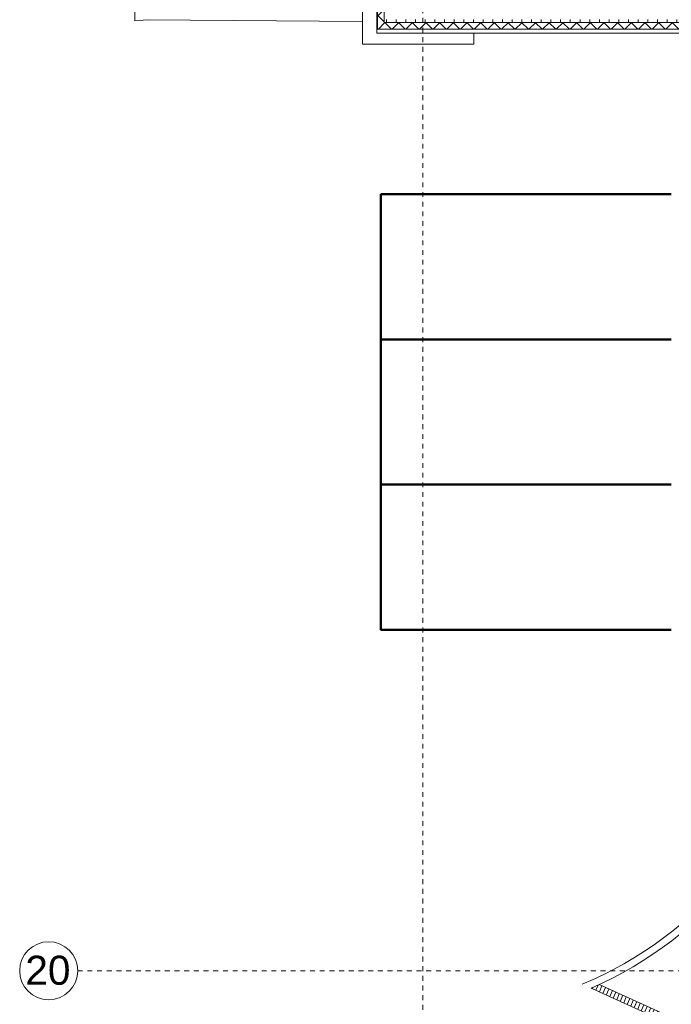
# Model space of a CAD drawing. Header units: metres. Extents: x 6 to 268, y -85 to 18.
# Tile 2 of 33: x 43 to 57, y -74 to -54. Entities that reach past the tile are written whole.
import ezdxf

# ---------------------------------------------------------------- set-up
doc = ezdxf.new("R2010")
doc.units = ezdxf.units.M
doc.linetypes.add('Rasterlinie', pattern=[0.019, 0.01, -0.003, 0.003, -0.003])
for name, color, linetype, lineweight, true_color in [('_Garagen', 9, 'Continuous', 50, 0x808080), ('_STB_Entwässerungsrinne', 9, 'Continuous', 9, 0x808080), ('_STB_Entwässerungsrinne_Schraff', 9, 'Continuous', 9, 0x808080), ('_STB_Rand', 9, 'Continuous', 9, 0x808080), ('_STB_Tiefbord_8x20', 9, 'Continuous', 9, 0x808080), ('GSH_Gelaende_an_SH-TH-S-_dwg', 7, 'Continuous', 9, 0x767676)]:
    doc.layers.add(name, color=color, linetype=linetype, lineweight=lineweight, true_color=true_color)
for name, color, linetype, lineweight in [('A_Fundamente', 7, 'Continuous', 9), ('A_Raster', 7, 'Continuous', 9), ('A_Skelettbau', 7, 'Continuous', 9), ('A_Wände', 7, 'Continuous', 9), ('A_Wände_Schraffur', 7, 'Continuous', 18)]:
    doc.layers.add(name, color=color, linetype=linetype, lineweight=lineweight)
doc.styles.add('Arial', font='arial.ttf', dxfattribs={"height": 0.5999999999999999})
pattern_1 = [(45, (95.50816146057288, -2), (-0.1414213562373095, 0.1414213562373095), []), (135, (95.50816146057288, -2), (-0.1414213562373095, -0.1414213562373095), [])]

# ---------------------------------------------------------------- blocks, each defined once
blk = doc.blocks.new('GSH_Gelaende_an_SH-TH-S-_dwg-3227141-BS_Uebersicht_U1_BRANDSCHUTZ')
at = {"layer": '_STB_Entwässerungsrinne_Schraff'}
h = blk.add_hatch(dxfattribs=at)
h.set_pattern_fill('FP_1', color=256, style=0, pattern_type=2)
h.set_pattern_definition([(66.97, (-93.845, -128.7), (-0.0727037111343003, 0.03090583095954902), [])])
h.paths.add_polyline_path([(-74.36647511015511, -132.1966838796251), (-74.310661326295, -132.0737618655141), (-81.88625462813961, -128.6339994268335), (-82.05033887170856, -128.7077603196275)], flags=0)
at = {"layer": '_Garagen'}
for p, q in [((-86.39705233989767, -112.3008808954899), (-80.39705319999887, -112.3008808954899)), ((-86.3986586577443, -115.3008804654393), (-80.39865951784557, -115.3008804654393)), ((-86.40026497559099, -118.3008800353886), (-80.40026583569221, -118.3008800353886))]:
    blk.add_line(p, q, dxfattribs=at)
at = {"layer": '_Garagen', "flags": 128}
blk.add_lwpolyline([(-86.39668885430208, -112.30088109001), (-86.39668885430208, -121.3008796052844), (-80.4018721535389, -121.3008796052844)], dxfattribs=at)
at = {"layer": '_STB_Entwässerungsrinne', "flags": 128}
blk.add_lwpolyline([(-82.05033887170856, -128.7077603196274), (-81.88625462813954, -128.6339994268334), (-74.31066132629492, -132.073761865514), (-74.36647511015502, -132.196683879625)], close=True, dxfattribs=at)
at = {"layer": '_STB_Rand'}
for centre, radius, start, end in [((-85.24815846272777, -121.3746879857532), 7.849999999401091, 292.566911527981, 348.6933400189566), ((-85.2481584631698, -121.3746879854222), 7.999999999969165, 293.5611411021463, 348.6826505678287)]:
    blk.add_arc(centre, radius, start, end, dxfattribs=at)
at = {"layer": '_STB_Tiefbord_8x20', "flags": 128}
blk.add_lwpolyline([(-91.48085185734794, -75.98392134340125), (-91.48085185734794, -88.23092553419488), (-92.039667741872, -88.23092553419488), (-92.039667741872, -88.30612543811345), (-92.02745618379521, -90.68241305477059), (-92.02745618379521, -90.80654943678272), (-91.48201049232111, -90.80654943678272), (-91.48201049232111, -108.7149774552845), (-91.21601332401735, -108.6968788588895), (-86.7770055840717, -108.7290541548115)], dxfattribs=at)
blk = doc.blocks.new('Raster - 3_0mm_mit Kreis-376402-BS_Uebersicht_U1_BRANDSCHUTZ')
at = {"layer": 'A_Raster'}
blk.add_circle((4.073293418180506e-52, 4.229949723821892e-18), 0.003000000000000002, dxfattribs=at)

msp = doc.modelspace()

# ---------------------------------------------------------------- hatches: boundary and pattern name
at = {"layer": 'A_Wände_Schraffur', "lineweight": 9}
h = msp.add_hatch(dxfattribs=at)
h.set_pattern_fill('FP_4', color=256, style=0, pattern_type=2)
h.set_pattern_definition(pattern_1)
h.paths.add_polyline_path([(50.52416897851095, -54.03696157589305), (50.66416897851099, -54.03696157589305), (50.66416897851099, -31.99696157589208), (50.52416897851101, -31.99696157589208), (50.52416897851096, -52.66850071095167)], flags=0)
h = msp.add_hatch(dxfattribs=at)
h.set_pattern_fill('FP_3', color=256, style=0, pattern_type=2)
h.set_pattern_definition([(0, (95.50816146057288, -2), (0, 0.2), []), (90, (95.50816146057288, -2), (-0.2, 1.224646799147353e-17), [])])
h.paths.add_polyline_path([(58.66416897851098, -53.8969615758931), (58.66416897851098, -53.8369615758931), (50.66416897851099, -53.83696157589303), (50.66416897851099, -53.89696157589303), (56.63668767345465, -53.89696157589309)], flags=0)
h = msp.add_hatch(dxfattribs=at)
h.set_pattern_fill('FP_4', color=256, style=0, pattern_type=2)
h.set_pattern_definition(pattern_1)
h.paths.add_polyline_path([(58.99846515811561, -54.03696157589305), (60.72982894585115, -54.03696157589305), (60.72982894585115, -53.8969615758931), (50.66416897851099, -53.89696157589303), (50.66416897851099, -54.03696157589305), (56.63668767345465, -54.03696157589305)], flags=0)
h.paths.add_polyline_path([(64.88916897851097, -54.03696157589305), (64.88916897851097, -53.8969615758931), (64.87416897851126, -53.8969615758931), (64.87416897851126, -54.03696157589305)], flags=0)
h.paths.add_polyline_path([(61.36024264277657, -54.03696157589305), (62.87416897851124, -54.03696157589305), (62.87416897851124, -53.8969615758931), (60.9798289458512, -53.8969615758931), (60.9798289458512, -54.03696157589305)], flags=0)

# ---------------------------------------------------------------- linework, layer by layer
at = {"layer": 'A_Fundamente'}
for p, q in [((50.21416897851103, -54.34696157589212), (50.21416897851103, -52.04696157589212)), ((52.51416897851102, -54.12196157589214), (52.51416897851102, -54.34696157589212)), ((52.51416897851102, -54.34696157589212), (50.21416897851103, -54.34696157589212))]:
    msp.add_line(p, q, dxfattribs=at)
at = {"layer": 'A_Raster', "linetype": 'Rasterlinie'}
for p, q in [((51.46416897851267, -83.3043465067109), (51.46416897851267, -21.83808175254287)), ((44.33352431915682, -73.49696157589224), (121.2971222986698, -73.49696157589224))]:
    msp.add_line(p, q, dxfattribs=at)
at = {"layer": 'A_Skelettbau'}
for p, q in [((50.51416897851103, -53.52196157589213), (50.51416897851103, -54.12196157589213)), ((50.51416897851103, -54.12196157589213), (60.72982894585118, -54.12196157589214))]:
    msp.add_line(p, q, dxfattribs=at)
at = {"layer": 'A_Wände', "lineweight": 18}
for p, q in [((50.52416897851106, -31.99696157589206), (50.52416897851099, -54.03696157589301)), ((50.66416897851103, -53.89696157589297), (50.66416897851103, -53.64696157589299)), ((50.66416897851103, -53.89696157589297), (62.86416897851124, -53.89696157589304)), ((50.52416897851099, -54.03696157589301), (60.72982894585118, -54.03696157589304))]:
    msp.add_line(p, q, dxfattribs=at)

# ---------------------------------------------------------------- block references
at = {"layer": 'A_Raster', "xscale": 199.9999999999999, "yscale": 199.9999999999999, "zscale": 199.9999999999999, "rotation": 269.9999999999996}
msp.add_blockref('Raster - 3_0mm_mit Kreis-376402-BS_Uebersicht_U1_BRANDSCHUTZ', (43.73352431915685, -73.4969615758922), dxfattribs=at)
at = {"layer": 'GSH_Gelaende_an_SH-TH-S-_dwg', "color": 8, "true_color": 0x808080}
msp.add_blockref('GSH_Gelaende_an_SH-TH-S-_dwg-3227141-BS_Uebersicht_U1_BRANDSCHUTZ', (136.9911745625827, 54.85083565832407), dxfattribs=at)

# ---------------------------------------------------------------- texts
at = {"layer": 'A_Raster', "insert": (43.24986180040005, -73.18620211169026), "char_height": 0.5999999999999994, "width": 1.154429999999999, "attachment_point": 1, "style": 'Arial'}
msp.add_mtext('20', dxfattribs=at)

doc.saveas('drawing.dxf')
